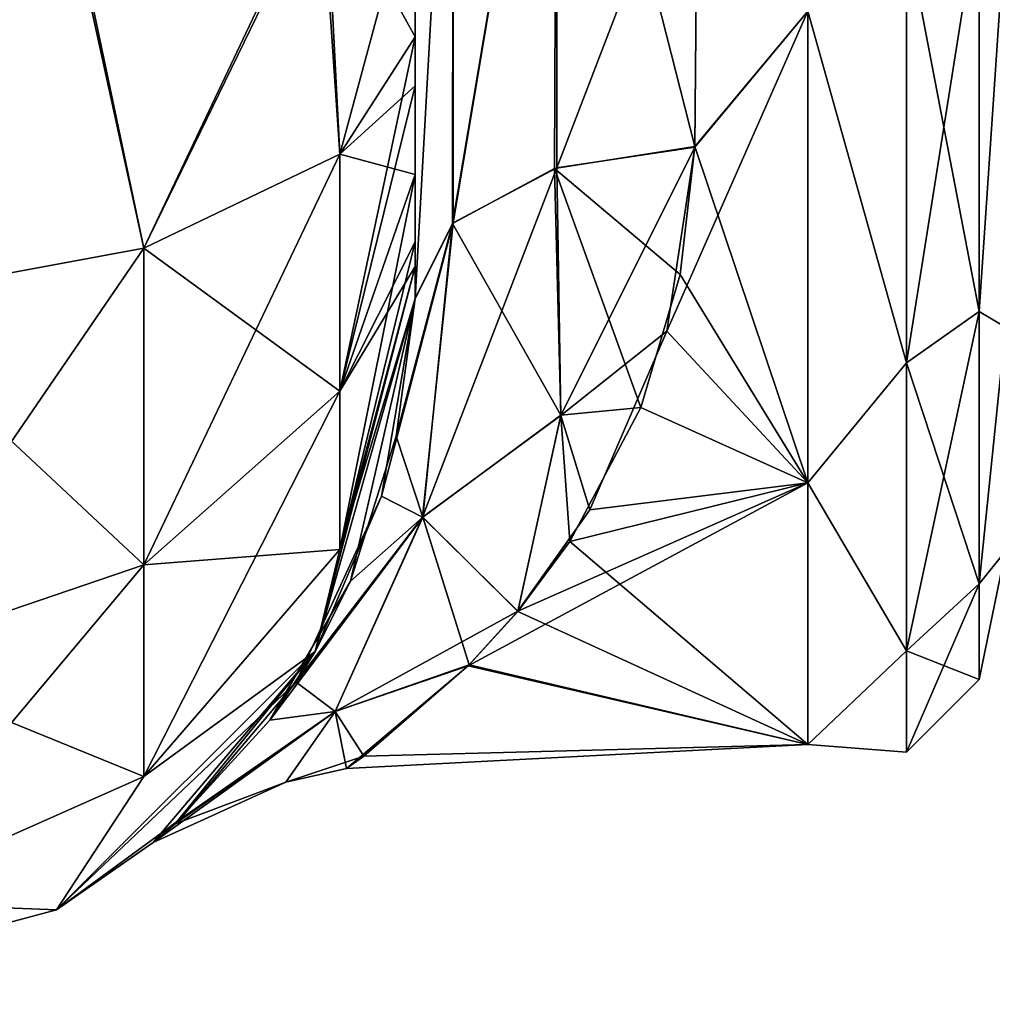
# Model space of a CAD drawing. Extents: x -23 to 470, y -1800 to 0.
# Tile 92 of 256: x 397 to 414, y -1800 to -1783. Entities that reach past the tile are written whole.
import ezdxf

# ---------------------------------------------------------------- set-up
doc = ezdxf.new("R2010")
doc.units = 0
doc.header["$LTSCALE"] = 17.087905
for name, color, linetype in [('485', 7, 'CONTINUOUS'), ('488', 7, 'CONTINUOUS'), ('503', 7, 'CONTINUOUS'), ('504', 7, 'CONTINUOUS'), ('506', 7, 'CONTINUOUS'), ('532', 7, 'CONTINUOUS'), ('533', 7, 'CONTINUOUS'), ('534', 7, 'CONTINUOUS'), ('539', 7, 'CONTINUOUS')]:
    doc.layers.add(name, color=color, linetype=linetype)

msp = doc.modelspace()

# ---------------------------------------------------------------- linework, layer by layer
at = {"layer": '485', "linetype": 'CONTINUOUS'}
for points in [[(403.55, -1782.865, 101.931), (403.55, -1783.734, 101.5), (403.55, -1728.15, 102.5), (403.55, -1782.865, 101.931)], [(403.55, -1728.15, 102.5), (403.55, -1783.734, 101.5), (403.55, -1736.977, 100.493), (403.55, -1728.15, 102.5)], [(403.55, -1780, 102.5), (403.55, -1782.865, 101.931), (403.55, -1728.15, 102.5), (403.55, -1780, 102.5)], [(403.55, -1736.977, -63.507), (403.55, -1736.981, -59.492), (403.55, -1787.5, -95), (403.55, -1736.977, -63.507)], [(403.55, -1744.158, -69.196), (403.55, -1736.977, -63.507), (403.55, -1787.5, -95), (403.55, -1744.158, -69.196)], [(403.55, -1736.981, 63.508), (403.55, -1787.5, 24.51), (403.55, -1736.977, 59.493), (403.55, -1736.981, 63.508)], [(403.55, -1736.977, 59.493), (403.55, -1787.5, 24.51), (403.55, -1744.158, 53.804), (403.55, -1736.977, 59.493)], [(403.55, -1786.933, 97.86), (403.55, -1787.5, 95), (403.55, -1736.977, 100.493), (403.55, -1786.933, 97.86)], [(403.55, -1736.977, 100.493), (403.55, -1787.5, 95), (403.55, -1744.158, 94.804), (403.55, -1736.977, 100.493)], [(403.55, -1786.5, 98.734), (403.55, -1786.933, 97.86), (403.55, -1736.977, 100.493), (403.55, -1786.5, 98.734)], [(403.55, -1785.305, 100.301), (403.55, -1786.5, 98.734), (403.55, -1736.977, 100.493), (403.55, -1785.305, 100.301)], [(403.55, -1783.734, 101.5), (403.55, -1785.305, 100.301), (403.55, -1736.977, 100.493), (403.55, -1783.734, 101.5)], [(403.55, -1736.981, -59.492), (403.55, -1744.161, -53.801), (403.55, -1787.5, -95), (403.55, -1736.981, -59.492)], [(403.55, -1736.981, -100.492), (403.55, -1744.161, -94.801), (403.55, -1785.305, -100.301), (403.55, -1736.981, -100.492)], [(403.55, -1780, -102.5), (403.55, -1736.981, -100.492), (403.55, -1782.865, -101.931), (403.55, -1780, -102.5)], [(403.55, -1782.865, -101.931), (403.55, -1736.981, -100.492), (403.55, -1783.734, -101.5), (403.55, -1782.865, -101.931)], [(403.55, -1783.734, -101.5), (403.55, -1736.981, -100.492), (403.55, -1785.305, -100.301), (403.55, -1783.734, -101.5)], [(403.55, -1744.161, 69.199), (403.55, -1787.5, 24.51), (403.55, -1736.981, 63.508), (403.55, -1744.161, 69.199)], [(403.55, -1748.128, -77.417), (403.55, -1744.158, -69.196), (403.55, -1787.5, -95), (403.55, -1748.128, -77.417)], [(403.55, -1787.5, 95), (403.55, -1787.5, 24.51), (403.55, -1744.158, 94.804), (403.55, -1787.5, 95)], [(403.55, -1744.158, 94.804), (403.55, -1787.5, 24.51), (403.55, -1748.128, 86.583), (403.55, -1744.158, 94.804)], [(403.55, -1744.158, 53.804), (403.55, -1787.5, 24.51), (403.55, -1748.128, 45.583), (403.55, -1744.158, 53.804)], [(403.55, -1744.161, -53.801), (403.55, -1748.129, -45.579), (403.55, -1787.5, -95), (403.55, -1744.161, -53.801)], [(403.55, -1744.161, -94.801), (403.55, -1748.129, -86.579), (403.55, -1787.5, -95), (403.55, -1744.161, -94.801)], [(403.55, -1785.305, -100.301), (403.55, -1744.161, -94.801), (403.55, -1786.5, -98.734), (403.55, -1785.305, -100.301)], [(403.55, -1786.5, -98.734), (403.55, -1744.161, -94.801), (403.55, -1786.933, -97.86), (403.55, -1786.5, -98.734)], [(403.55, -1786.933, -97.86), (403.55, -1744.161, -94.801), (403.55, -1787.5, -95), (403.55, -1786.933, -97.86)], [(403.55, -1748.129, 77.421), (403.55, -1787.5, 24.51), (403.55, -1744.161, 69.199), (403.55, -1748.129, 77.421)], [(403.55, -1748.129, -45.579), (403.55, -1748.128, -36.417), (403.55, -1787.5, -95), (403.55, -1748.129, -45.579)], [(403.55, -1787.5, -95), (403.55, -1748.128, -36.417), (403.55, -1775.732, -28.753), (403.55, -1787.5, -95)], [(403.55, -1748.129, -86.579), (403.55, -1748.128, -77.417), (403.55, -1787.5, -95), (403.55, -1748.129, -86.579)], [(403.55, -1748.128, 86.583), (403.55, -1787.5, 24.51), (403.55, -1748.129, 77.421), (403.55, -1748.128, 86.583)], [(403.55, -1748.128, 45.583), (403.55, -1787.5, 24.51), (403.55, -1775.732, 28.753), (403.55, -1748.128, 45.583)], [(403.55, -1787.5, -24.51), (403.55, -1787.5, -95), (403.55, -1775.732, -28.753), (403.55, -1787.5, -24.51)]]:
    msp.add_3dface(points, dxfattribs=at)
at = {"layer": '488', "linetype": 'CONTINUOUS'}
for points in [[(408.5, -1784.819, 20.289), (410.5, -1782.413, 21.623), (408.553, -1778.684, 23.05), (408.5, -1784.819, 20.289)], [(408.553, -1778.685, -23.05), (410.5, -1782.413, -21.623), (408.5, -1784.808, -20.297), (408.553, -1778.685, -23.05)], [(410.5, -1790.764, 14.964), (410.5, -1782.413, 21.623), (408.005, -1788.077, 17.819), (410.5, -1790.764, 14.964)], [(408.005, -1788.077, 17.819), (410.5, -1782.413, 21.623), (408.5, -1784.819, 20.289), (408.005, -1788.077, 17.819)], [(410.5, -1782.413, -21.623), (410.5, -1790.764, -14.964), (408.5, -1784.808, -20.297), (410.5, -1782.413, -21.623)], [(408.5, -1784.808, -20.297), (410.5, -1790.764, -14.964), (408.239, -1787.073, -18.676), (408.5, -1784.808, -20.297)], [(408.239, -1787.073, -18.676), (410.5, -1790.764, -14.964), (407.543, -1789.431, -16.498), (408.239, -1787.073, -18.676)], [(406.64, -1791.242, 14.344), (410.5, -1790.764, 14.964), (408.005, -1788.077, 17.819), (406.64, -1791.242, 14.344)], [(407.543, -1789.431, -16.498), (410.5, -1790.764, -14.964), (406.284, -1791.807, -13.553), (407.543, -1789.431, -16.498)], [(410.5, -1795.398, 5.341), (410.5, -1790.764, 14.964), (404.485, -1794.008, 9.572), (410.5, -1795.398, 5.341)], [(404.485, -1794.008, 9.572), (410.5, -1790.764, 14.964), (405.368, -1793.036, 11.553), (404.485, -1794.008, 9.572)], [(405.368, -1793.036, 11.553), (410.5, -1790.764, 14.964), (406.64, -1791.242, 14.344), (405.368, -1793.036, 11.553)], [(410.5, -1790.764, -14.964), (410.5, -1795.398, -5.341), (406.284, -1791.807, -13.553), (410.5, -1790.764, -14.964)], [(406.284, -1791.807, -13.553), (410.5, -1795.398, -5.341), (405.364, -1793.041, -11.544), (406.284, -1791.807, -13.553)], [(405.364, -1793.041, -11.544), (410.5, -1795.398, -5.341), (404.505, -1793.988, -9.619), (405.364, -1793.041, -11.544)], [(402.335, -1795.827, 2.88), (410.5, -1795.398, 5.341), (404.485, -1794.008, 9.572), (402.335, -1795.827, 2.88)], [(404.505, -1793.988, -9.619), (410.5, -1795.398, -5.341), (402.637, -1795.607, -4.323), (404.505, -1793.988, -9.619)], [(402.637, -1795.607, -4.323), (410.5, -1795.398, 5.341), (402.335, -1795.827, 2.88), (402.637, -1795.607, -4.323)], [(410.5, -1795.398, -5.341), (410.5, -1795.398, 5.341), (402.637, -1795.607, -4.323), (410.5, -1795.398, -5.341)]]:
    msp.add_3dface(points, dxfattribs=at)
at = {"layer": '503', "linetype": 'CONTINUOUS'}
for points in [[(406.055, -1775.197, 24.459), (404.221, -1775.434, 26.275), (404.221, -1786.163, 22.396), (406.055, -1775.197, 24.459)], [(406.055, -1775.197, 24.459), (404.221, -1786.163, 22.396), (406.055, -1785.184, 20.848), (406.055, -1775.197, 24.459)], [(406.055, -1785.184, 20.848), (408.553, -1778.684, 23.05), (406.055, -1775.197, 24.459), (406.055, -1785.184, 20.848)], [(403.55, -1775.732, 28.753), (403.55, -1787.5, 24.51), (404.221, -1775.434, 26.275), (403.55, -1775.732, 28.753)], [(404.221, -1775.434, 26.275), (403.55, -1787.5, 24.51), (404.221, -1786.163, 22.396), (404.221, -1775.434, 26.275)], [(408.5, -1784.819, 20.289), (408.553, -1778.684, 23.05), (406.055, -1785.184, 20.848), (408.5, -1784.819, 20.289)]]:
    msp.add_3dface(points, dxfattribs=at)
at = {"layer": '504', "linetype": 'CONTINUOUS'}
for points in [[(406.055, -1775.197, -24.459), (406.015, -1785.197, -20.868), (404.207, -1786.175, -22.416), (406.055, -1775.197, -24.459)], [(406.055, -1775.197, -24.459), (404.207, -1786.175, -22.416), (404.221, -1775.434, -26.275), (406.055, -1775.197, -24.459)], [(406.055, -1775.197, -24.459), (408.5, -1784.808, -20.297), (406.015, -1785.197, -20.868), (406.055, -1775.197, -24.459)], [(408.553, -1778.685, -23.05), (408.5, -1784.808, -20.297), (406.055, -1775.197, -24.459), (408.553, -1778.685, -23.05)], [(403.55, -1787.5, -24.51), (403.55, -1775.732, -28.753), (404.221, -1775.434, -26.275), (403.55, -1787.5, -24.51)], [(404.207, -1786.175, -22.416), (403.55, -1787.5, -24.51), (404.221, -1775.434, -26.275), (404.207, -1786.175, -22.416)]]:
    msp.add_3dface(points, dxfattribs=at)
at = {"layer": '506', "linetype": 'CONTINUOUS'}
for points in [[(412.248, -1788.64, 16.64), (413.531, -1780.515, 20.556), (412.248, -1781.005, 21.741), (412.248, -1788.64, 16.64)], [(413.531, -1787.733, 15.733), (413.531, -1780.515, 20.556), (412.248, -1788.64, 16.64), (413.531, -1787.733, 15.733)], [(413.531, -1780.515, -20.556), (413.531, -1787.733, -15.733), (412.248, -1781.005, -21.741), (413.531, -1780.515, -20.556)], [(413.531, -1780.515, -20.556), (414, -1780.827, -18.494), (413.531, -1787.733, -15.733), (413.531, -1780.515, -20.556)], [(413.531, -1787.733, 15.733), (414, -1780.826, 18.494), (413.531, -1780.515, 20.556), (413.531, -1787.733, 15.733)], [(414, -1788.009, 12.803), (414, -1780.826, 18.494), (413.531, -1787.733, 15.733), (414, -1788.009, 12.803)], [(414, -1780.827, -18.494), (414, -1788.009, -12.803), (413.531, -1787.733, -15.733), (414, -1780.827, -18.494)], [(410.5, -1782.413, 21.623), (412.248, -1788.64, 16.64), (412.248, -1781.005, 21.741), (410.5, -1782.413, 21.623)], [(410.5, -1782.413, -21.623), (412.248, -1781.005, -21.741), (412.248, -1788.64, -16.64), (410.5, -1782.413, -21.623)], [(412.248, -1781.005, -21.741), (413.531, -1787.733, -15.733), (412.248, -1788.64, -16.64), (412.248, -1781.005, -21.741)], [(410.5, -1782.413, 21.623), (410.5, -1790.764, 14.964), (412.248, -1788.64, 16.64), (410.5, -1782.413, 21.623)], [(410.5, -1790.764, -14.964), (410.5, -1782.413, -21.623), (412.248, -1788.64, -16.64), (410.5, -1790.764, -14.964)], [(412.248, -1793.741, 9.005), (413.531, -1787.733, 15.733), (412.248, -1788.64, 16.64), (412.248, -1793.741, 9.005)], [(413.531, -1792.556, 8.515), (413.531, -1787.733, 15.733), (412.248, -1793.741, 9.005), (413.531, -1792.556, 8.515)], [(413.531, -1787.733, -15.733), (413.531, -1792.556, -8.515), (412.248, -1788.64, -16.64), (413.531, -1787.733, -15.733)], [(413.531, -1787.733, -15.733), (414, -1788.009, -12.803), (413.531, -1792.556, -8.515), (413.531, -1787.733, -15.733)], [(413.531, -1792.556, 8.515), (414, -1788.009, 12.803), (413.531, -1787.733, 15.733), (413.531, -1792.556, 8.515)], [(414, -1788.009, -12.803), (414, -1791.978, -4.582), (413.531, -1792.556, -8.515), (414, -1788.009, -12.803)], [(414, -1791.978, 4.582), (414, -1788.009, 12.803), (413.531, -1792.556, 8.515), (414, -1791.978, 4.582)], [(410.5, -1790.764, 14.964), (412.248, -1793.741, 9.005), (412.248, -1788.64, 16.64), (410.5, -1790.764, 14.964)], [(410.5, -1790.764, -14.964), (412.248, -1788.64, -16.64), (412.248, -1793.741, -9.005), (410.5, -1790.764, -14.964)], [(412.248, -1788.64, -16.64), (413.531, -1792.556, -8.515), (412.248, -1793.741, -9.005), (412.248, -1788.64, -16.64)], [(410.5, -1790.764, 14.964), (410.5, -1795.398, 5.341), (412.248, -1793.741, 9.005), (410.5, -1790.764, 14.964)], [(410.5, -1795.398, -5.341), (410.5, -1790.764, -14.964), (412.248, -1793.741, -9.005), (410.5, -1795.398, -5.341)], [(414, -1791.978, -4.582), (414, -1791.978, 4.582), (413.531, -1794.25, 0), (414, -1791.978, -4.582)], [(413.531, -1792.556, -8.515), (414, -1791.978, -4.582), (413.531, -1794.25, 0), (413.531, -1792.556, -8.515)], [(413.531, -1794.25, 0), (414, -1791.978, 4.582), (413.531, -1792.556, 8.515), (413.531, -1794.25, 0)], [(412.248, -1795.532, 0), (413.531, -1792.556, 8.515), (412.248, -1793.741, 9.005), (412.248, -1795.532, 0)], [(413.531, -1794.25, 0), (413.531, -1792.556, 8.515), (412.248, -1795.532, 0), (413.531, -1794.25, 0)], [(413.531, -1792.556, -8.515), (413.531, -1794.25, 0), (412.248, -1793.741, -9.005), (413.531, -1792.556, -8.515)], [(410.5, -1795.398, 5.341), (412.248, -1795.532, 0), (412.248, -1793.741, 9.005), (410.5, -1795.398, 5.341)], [(410.5, -1795.398, -5.341), (412.248, -1793.741, -9.005), (412.248, -1795.532, 0), (410.5, -1795.398, -5.341)], [(412.248, -1793.741, -9.005), (413.531, -1794.25, 0), (412.248, -1795.532, 0), (412.248, -1793.741, -9.005)], [(410.5, -1795.398, 5.341), (410.5, -1795.398, -5.341), (412.248, -1795.532, 0), (410.5, -1795.398, 5.341)]]:
    msp.add_3dface(points, dxfattribs=at)
at = {"layer": '532', "linetype": 'CONTINUOUS'}
for points in [[(391.05, -1780, -115), (397.3, -1780, -113.325), (393.732, -1787.534, -113.188), (391.05, -1780, -115)], [(393.732, -1787.534, -113.188), (397.3, -1780, -113.325), (398.744, -1786.61, -110.958), (393.732, -1787.534, -113.188)], [(397.3, -1780, -113.325), (401.875, -1780, -108.75), (398.744, -1786.61, -110.958), (397.3, -1780, -113.325)], [(398.744, -1786.61, -110.958), (401.875, -1780, -108.75), (402.212, -1784.946, -106.94), (398.744, -1786.61, -110.958)], [(401.875, -1780, -108.75), (403.55, -1780, -102.5), (402.212, -1784.946, -106.94), (401.875, -1780, -108.75)], [(403.55, -1780, -102.5), (403.55, -1782.865, -101.931), (402.212, -1784.946, -106.94), (403.55, -1780, -102.5)], [(403.55, -1782.865, -101.931), (403.55, -1783.734, -101.5), (402.212, -1789.142, -104.135), (403.55, -1782.865, -101.931)], [(402.212, -1784.946, -106.94), (403.55, -1782.865, -101.931), (402.212, -1789.142, -104.135), (402.212, -1784.946, -106.94)], [(403.55, -1783.734, -101.5), (403.55, -1785.305, -100.301), (402.212, -1789.142, -104.135), (403.55, -1783.734, -101.5)], [(398.744, -1786.61, -110.958), (402.212, -1784.946, -106.94), (398.744, -1792.219, -107.209), (398.744, -1786.61, -110.958)], [(398.744, -1792.219, -107.209), (402.212, -1784.946, -106.94), (402.212, -1789.142, -104.135), (398.744, -1792.219, -107.209)], [(403.55, -1785.305, -100.301), (403.55, -1786.5, -98.734), (402.212, -1791.944, -99.936), (403.55, -1785.305, -100.301)], [(403.55, -1785.305, -100.301), (402.212, -1791.944, -99.936), (402.212, -1789.142, -104.135), (403.55, -1785.305, -100.301)], [(403.55, -1786.5, -98.734), (403.55, -1786.933, -97.86), (402.212, -1791.944, -99.936), (403.55, -1786.5, -98.734)], [(393.732, -1787.534, -113.188), (398.744, -1786.61, -110.958), (393.732, -1793.926, -108.915), (393.732, -1787.534, -113.188)], [(393.732, -1793.926, -108.915), (398.744, -1786.61, -110.958), (398.744, -1792.219, -107.209), (393.732, -1793.926, -108.915)], [(403.55, -1786.933, -97.86), (403.55, -1787.5, -95), (401.775, -1793.75, -95), (403.55, -1786.933, -97.86)], [(403.55, -1786.933, -97.86), (401.775, -1793.75, -95), (402.212, -1791.944, -99.936), (403.55, -1786.933, -97.86)], [(402.212, -1791.944, -99.936), (398.744, -1795.963, -101.598), (402.212, -1789.142, -104.135), (402.212, -1791.944, -99.936)], [(398.744, -1795.963, -101.598), (398.744, -1792.219, -107.209), (402.212, -1789.142, -104.135), (398.744, -1795.963, -101.598)], [(402.212, -1791.944, -99.936), (401.775, -1793.75, -95), (398.744, -1795.963, -101.598), (402.212, -1791.944, -99.936)], [(398.744, -1795.963, -101.598), (393.732, -1798.194, -102.519), (398.744, -1792.219, -107.209), (398.744, -1795.963, -101.598)], [(393.732, -1798.194, -102.519), (393.732, -1793.926, -108.915), (398.744, -1792.219, -107.209), (393.732, -1798.194, -102.519)], [(401.775, -1793.75, -95), (397.2, -1798.325, -95), (398.744, -1795.963, -101.598), (401.775, -1793.75, -95)], [(398.744, -1795.963, -101.598), (397.2, -1798.325, -95), (393.732, -1798.194, -102.519), (398.744, -1795.963, -101.598)], [(397.2, -1798.325, -95), (390.95, -1800, -95), (393.732, -1798.194, -102.519), (397.2, -1798.325, -95)]]:
    msp.add_3dface(points, dxfattribs=at)
at = {"layer": '533', "linetype": 'CONTINUOUS'}
for points in [[(401.775, -1793.75, -95), (403.55, -1787.5, -95), (402.404, -1792.505, -18.287), (401.775, -1793.75, -95)], [(403.55, -1787.5, 24.51), (403.55, -1787.5, 95), (401.775, -1793.75, 95), (403.55, -1787.5, 24.51)], [(403.55, -1787.5, 24.51), (401.775, -1793.75, 95), (402.95, -1791.001, 20.61), (403.55, -1787.5, 24.51)], [(402.404, -1792.505, -18.287), (403.55, -1787.5, -95), (403.21, -1789.939, -21.983), (402.404, -1792.505, -18.287)], [(403.55, -1787.5, -95), (403.55, -1787.5, -24.51), (403.21, -1789.939, -21.983), (403.55, -1787.5, -95)], [(402.95, -1791.001, 20.61), (401.775, -1793.75, 95), (401.442, -1794.294, 14.677), (402.95, -1791.001, 20.61)], [(400.975, -1794.966, -12.942), (401.775, -1793.75, -95), (402.404, -1792.505, -18.287), (400.975, -1794.966, -12.942)], [(401.775, -1793.75, 95), (397.2, -1798.325, 95), (401.442, -1794.294, 14.677), (401.775, -1793.75, 95)], [(397.2, -1798.325, -95), (401.775, -1793.75, -95), (398.912, -1797.136, -0.001), (397.2, -1798.325, -95)], [(398.912, -1797.136, -0.001), (401.775, -1793.75, -95), (399.298, -1796.804, -5.224), (398.912, -1797.136, -0.001)], [(399.298, -1796.804, -5.224), (401.775, -1793.75, -95), (400.975, -1794.966, -12.942), (399.298, -1796.804, -5.224)], [(401.442, -1794.294, 14.677), (397.2, -1798.325, 95), (399.38, -1796.73, 5.735), (401.442, -1794.294, 14.677)], [(399.38, -1796.73, 5.735), (397.2, -1798.325, 95), (398.912, -1797.136, -0.001), (399.38, -1796.73, 5.735)], [(397.2, -1798.325, 95), (397.2, -1798.325, -95), (398.912, -1797.136, -0.001), (397.2, -1798.325, 95)], [(397.2, -1798.325, 95), (390.95, -1800, 95), (397.2, -1798.325, -95), (397.2, -1798.325, 95)], [(390.95, -1800, 95), (390.95, -1800, -95), (397.2, -1798.325, -95), (390.95, -1800, 95)]]:
    msp.add_3dface(points, dxfattribs=at)
at = {"layer": '534', "linetype": 'CONTINUOUS'}
for points in [[(397.35, -1780, 113.412), (391.05, -1780, 115.1), (393.732, -1787.534, 113.188), (397.35, -1780, 113.412)], [(398.744, -1786.61, 110.958), (397.35, -1780, 113.412), (393.732, -1787.534, 113.188), (398.744, -1786.61, 110.958)], [(401.962, -1780, 108.8), (397.35, -1780, 113.412), (398.744, -1786.61, 110.958), (401.962, -1780, 108.8)], [(402.212, -1784.946, 106.94), (401.962, -1780, 108.8), (398.744, -1786.61, 110.958), (402.212, -1784.946, 106.94)], [(403.55, -1782.865, 101.931), (403.55, -1780, 102.5), (401.962, -1780, 108.8), (403.55, -1782.865, 101.931)], [(403.55, -1782.865, 101.931), (401.962, -1780, 108.8), (402.212, -1784.946, 106.94), (403.55, -1782.865, 101.931)], [(403.55, -1783.734, 101.5), (403.55, -1782.865, 101.931), (402.212, -1784.946, 106.94), (403.55, -1783.734, 101.5)], [(403.55, -1785.305, 100.301), (403.55, -1783.734, 101.5), (402.212, -1784.946, 106.94), (403.55, -1785.305, 100.301)], [(402.212, -1784.946, 106.94), (398.744, -1786.61, 110.958), (402.212, -1789.142, 104.135), (402.212, -1784.946, 106.94)], [(403.55, -1785.305, 100.301), (402.212, -1784.946, 106.94), (402.212, -1789.142, 104.135), (403.55, -1785.305, 100.301)], [(403.55, -1786.5, 98.734), (403.55, -1785.305, 100.301), (402.212, -1789.142, 104.135), (403.55, -1786.5, 98.734)], [(403.55, -1786.933, 97.86), (403.55, -1786.5, 98.734), (402.212, -1789.142, 104.135), (403.55, -1786.933, 97.86)], [(398.744, -1786.61, 110.958), (393.732, -1787.534, 113.188), (398.744, -1792.219, 107.209), (398.744, -1786.61, 110.958)], [(398.744, -1786.61, 110.958), (398.744, -1792.219, 107.209), (402.212, -1789.142, 104.135), (398.744, -1786.61, 110.958)], [(403.55, -1787.5, 95), (403.55, -1786.933, 97.86), (402.212, -1791.944, 99.936), (403.55, -1787.5, 95)], [(402.212, -1791.944, 99.936), (403.55, -1786.933, 97.86), (402.212, -1789.142, 104.135), (402.212, -1791.944, 99.936)], [(393.732, -1787.534, 113.188), (393.732, -1793.926, 108.915), (398.744, -1792.219, 107.209), (393.732, -1787.534, 113.188)], [(401.775, -1793.75, 95), (403.55, -1787.5, 95), (402.212, -1791.944, 99.936), (401.775, -1793.75, 95)], [(398.744, -1792.219, 107.209), (402.212, -1791.944, 99.936), (402.212, -1789.142, 104.135), (398.744, -1792.219, 107.209)], [(398.744, -1795.963, 101.598), (401.775, -1793.75, 95), (402.212, -1791.944, 99.936), (398.744, -1795.963, 101.598)], [(398.744, -1795.963, 101.598), (402.212, -1791.944, 99.936), (398.744, -1792.219, 107.209), (398.744, -1795.963, 101.598)], [(393.732, -1793.926, 108.915), (398.744, -1795.963, 101.598), (398.744, -1792.219, 107.209), (393.732, -1793.926, 108.915)], [(397.2, -1798.325, 95), (401.775, -1793.75, 95), (398.744, -1795.963, 101.598), (397.2, -1798.325, 95)], [(393.732, -1798.194, 102.519), (398.744, -1795.963, 101.598), (393.732, -1793.926, 108.915), (393.732, -1798.194, 102.519)], [(393.732, -1798.194, 102.519), (397.2, -1798.325, 95), (398.744, -1795.963, 101.598), (393.732, -1798.194, 102.519)], [(390.95, -1800, 95), (397.2, -1798.325, 95), (393.732, -1798.194, 102.519), (390.95, -1800, 95)]]:
    msp.add_3dface(points, dxfattribs=at)
at = {"layer": '539', "linetype": 'CONTINUOUS'}
for points in [[(408.5, -1784.808, -20.297), (408.239, -1787.073, -18.676), (406.015, -1785.197, -20.868), (408.5, -1784.808, -20.297)], [(408.5, -1784.819, 20.289), (406.055, -1785.184, 20.848), (406.127, -1789.573, 16.625), (408.5, -1784.819, 20.289)], [(408.005, -1788.077, 17.819), (408.5, -1784.819, 20.289), (406.127, -1789.573, 16.625), (408.005, -1788.077, 17.819)], [(406.055, -1785.184, 20.848), (404.221, -1786.163, 22.396), (403.68, -1791.372, 16.129), (406.055, -1785.184, 20.848)], [(406.055, -1785.184, 20.848), (403.68, -1791.372, 16.129), (406.127, -1789.573, 16.625), (406.055, -1785.184, 20.848)], [(404.207, -1786.175, -22.416), (406.015, -1785.197, -20.868), (406.128, -1789.568, -16.631), (404.207, -1786.175, -22.416)], [(408.239, -1787.073, -18.676), (407.543, -1789.431, -16.498), (406.015, -1785.197, -20.868), (408.239, -1787.073, -18.676)], [(406.015, -1785.197, -20.868), (407.543, -1789.431, -16.498), (406.128, -1789.568, -16.631), (406.015, -1785.197, -20.868)], [(403.55, -1787.5, 24.51), (402.95, -1791.001, 20.61), (404.221, -1786.163, 22.396), (403.55, -1787.5, 24.51)], [(404.221, -1786.163, 22.396), (402.95, -1791.001, 20.61), (403.68, -1791.372, 16.129), (404.221, -1786.163, 22.396)], [(403.21, -1789.939, -21.983), (403.55, -1787.5, -24.51), (404.207, -1786.175, -22.416), (403.21, -1789.939, -21.983)], [(403.21, -1789.939, -21.983), (404.207, -1786.175, -22.416), (403.681, -1791.371, -16.13), (403.21, -1789.939, -21.983)], [(403.681, -1791.371, -16.13), (404.207, -1786.175, -22.416), (406.128, -1789.568, -16.631), (403.681, -1791.371, -16.13)], [(406.64, -1791.242, 14.344), (408.005, -1788.077, 17.819), (406.127, -1789.573, 16.625), (406.64, -1791.242, 14.344)], [(407.543, -1789.431, -16.498), (406.284, -1791.807, -13.553), (406.128, -1789.568, -16.631), (407.543, -1789.431, -16.498)], [(403.68, -1791.372, 16.129), (405.368, -1793.036, 11.553), (406.127, -1789.573, 16.625), (403.68, -1791.372, 16.129)], [(405.364, -1793.041, -11.544), (403.681, -1791.371, -16.13), (406.128, -1789.568, -16.631), (405.364, -1793.041, -11.544)], [(406.284, -1791.807, -13.553), (405.364, -1793.041, -11.544), (406.128, -1789.568, -16.631), (406.284, -1791.807, -13.553)], [(405.368, -1793.036, 11.553), (406.64, -1791.242, 14.344), (406.127, -1789.573, 16.625), (405.368, -1793.036, 11.553)], [(402.404, -1792.505, -18.287), (403.21, -1789.939, -21.983), (403.681, -1791.371, -16.13), (402.404, -1792.505, -18.287)], [(402.95, -1791.001, 20.61), (401.442, -1794.294, 14.677), (403.68, -1791.372, 16.129), (402.95, -1791.001, 20.61)], [(400.975, -1794.966, -12.942), (402.404, -1792.505, -18.287), (403.681, -1791.371, -16.13), (400.975, -1794.966, -12.942)], [(402.133, -1794.815, -8.376), (400.975, -1794.966, -12.942), (403.681, -1791.371, -16.13), (402.133, -1794.815, -8.376)], [(403.68, -1791.372, 16.129), (401.442, -1794.294, 14.677), (402.132, -1794.816, 8.373), (403.68, -1791.372, 16.129)], [(405.368, -1793.036, 11.553), (403.68, -1791.372, 16.129), (402.132, -1794.816, 8.373), (405.368, -1793.036, 11.553)], [(404.505, -1793.988, -9.619), (402.133, -1794.815, -8.376), (403.681, -1791.371, -16.13), (404.505, -1793.988, -9.619)], [(405.364, -1793.041, -11.544), (404.505, -1793.988, -9.619), (403.681, -1791.371, -16.13), (405.364, -1793.041, -11.544)], [(404.485, -1794.008, 9.572), (405.368, -1793.036, 11.553), (402.132, -1794.816, 8.373), (404.485, -1794.008, 9.572)], [(402.335, -1795.827, 2.88), (404.485, -1794.008, 9.572), (402.132, -1794.816, 8.373), (402.335, -1795.827, 2.88)], [(404.505, -1793.988, -9.619), (402.637, -1795.607, -4.323), (402.133, -1794.815, -8.376), (404.505, -1793.988, -9.619)], [(401.442, -1794.294, 14.677), (399.38, -1796.73, 5.735), (402.132, -1794.816, 8.373), (401.442, -1794.294, 14.677)], [(399.38, -1796.73, 5.735), (398.912, -1797.136, -0.001), (402.132, -1794.816, 8.373), (399.38, -1796.73, 5.735)], [(402.132, -1794.816, 8.373), (398.912, -1797.136, -0.001), (401.259, -1796.069, -0.003), (402.132, -1794.816, 8.373)], [(399.298, -1796.804, -5.224), (400.975, -1794.966, -12.942), (402.133, -1794.815, -8.376), (399.298, -1796.804, -5.224)], [(401.259, -1796.069, -0.003), (399.298, -1796.804, -5.224), (402.133, -1794.815, -8.376), (401.259, -1796.069, -0.003)], [(402.637, -1795.607, -4.323), (401.259, -1796.069, -0.003), (402.133, -1794.815, -8.376), (402.637, -1795.607, -4.323)], [(402.335, -1795.827, 2.88), (402.132, -1794.816, 8.373), (401.259, -1796.069, -0.003), (402.335, -1795.827, 2.88)], [(402.637, -1795.607, -4.323), (402.335, -1795.827, 2.88), (401.259, -1796.069, -0.003), (402.637, -1795.607, -4.323)], [(398.912, -1797.136, -0.001), (399.298, -1796.804, -5.224), (401.259, -1796.069, -0.003), (398.912, -1797.136, -0.001)]]:
    msp.add_3dface(points, dxfattribs=at)

doc.saveas('drawing.dxf')
